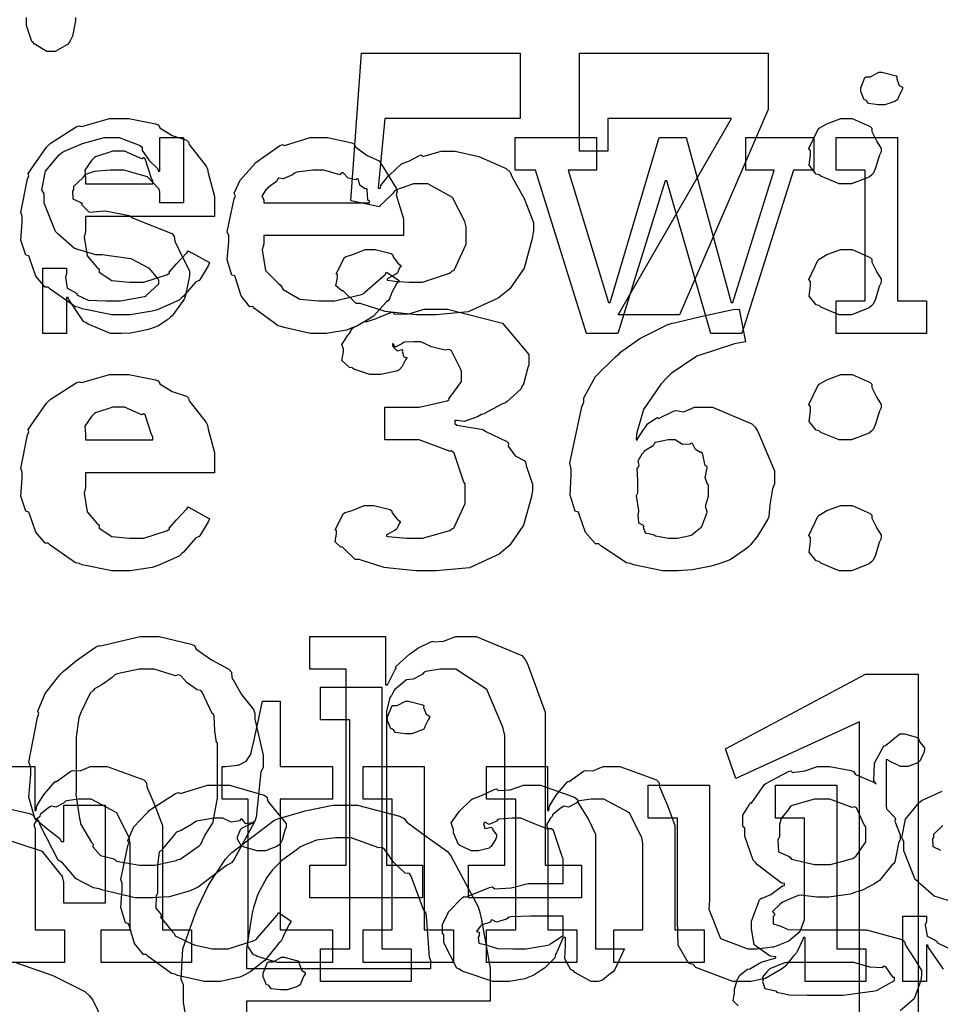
# Model space of a CAD drawing. Extents: x 0 to 8.5, y 0 to 11.
# Tile 135 of 256: x 1.97 to 2.361, y 6.015 to 6.433. Entities that reach past the tile are written whole.
import ezdxf

# ---------------------------------------------------------------- set-up
doc = ezdxf.new("R2010")
doc.units = 0
doc.layers.get('0').update_dxf_attribs({"linetype": 'CONTINUOUS'})

msp = doc.modelspace()

# ---------------------------------------------------------------- linework, layer by layer
at = {"color": 0}
for points in [[(1.99343, 6.43386), (1.99343, 6.43257), (1.99306, 6.43093), (1.99208, 6.42589), (1.99104, 6.42389), (1.99061, 6.42324), (1.98996, 6.42225), (1.98475, 6.41932), (1.98301, 6.41932), (1.98301, 6.41932), (1.98113, 6.41932), (1.97586, 6.42258), (1.97542, 6.42324), (1.97487, 6.42356), (1.9726, 6.43033), (1.9726, 6.43257), (1.9726, 6.43386)], [(2.27496, 6.01394), (2.27285, 6.01606), (2.27349, 6.01947), (2.27349, 6.02056), (2.27333, 6.02061), (2.27474, 6.02518), (2.27501, 6.02556), (2.27501, 6.02556), (2.27561, 6.02675), (2.27849, 6.02919), (2.27892, 6.02946), (2.27892, 6.02946), (2.28, 6.02957), (2.28401, 6.03207), (2.28456, 6.03228), (2.28472, 6.0325), (2.29053, 6.03413), (2.29107, 6.03424), (2.29107, 6.03467), (2.28863, 6.03504), (2.28185, 6.03982), (2.28065, 6.04671), (2.28065, 6.04899), (2.2806, 6.04992), (2.28407, 6.05897), (2.28478, 6.05963), (2.28489, 6.05946), (2.28885, 6.06125), (2.29378, 6.06483), (2.29476, 6.06506), (2.29476, 6.06592), (2.2934, 6.06597), (2.28315, 6.07383), (2.28239, 6.07482), (2.28142, 6.07579), (2.27783, 6.08599), (2.27783, 6.08936), (2.27701, 6.09011), (2.27696, 6.09494), (2.27979, 6.09944), (2.28022, 6.10021), (2.2806, 6.10004), (2.28618, 6.10792), (2.28694, 6.10846), (2.28711, 6.10851), (2.29639, 6.11339), (2.29736, 6.11367), (2.29807, 6.11301), (2.30328, 6.11367), (2.30875, 6.11561), (2.3106, 6.11561), (2.31396, 6.11561), (2.32308, 6.11382), (2.32406, 6.11344), (2.32482, 6.11214), (2.33296, 6.10878), (2.33361, 6.10824), (2.33263, 6.10954), (2.33296, 6.11697), (2.33649, 6.12349), (2.33708, 6.12429), (2.33757, 6.12446), (2.34369, 6.1295), (2.34576, 6.1295), (2.34576, 6.1295), (2.35118, 6.12788), (2.35161, 6.12756), (2.35189, 6.12631), (2.35422, 6.12354), (2.35422, 6.12256), (2.35385, 6.12147), (2.35221, 6.11789), (2.35183, 6.11757), (2.35129, 6.11708), (2.34711, 6.11561), (2.34576, 6.11561), (2.34397, 6.11561), (2.33897, 6.118), (2.3386, 6.11843), (2.33794, 6.11843), (2.33794, 6.0989), (2.33806, 6.09765), (2.34153, 6.09386), (2.34185, 6.09326), (2.34164, 6.09229), (2.34381, 6.08653), (2.34381, 6.08458), (2.34321, 6.08301), (2.34212, 6.0779), (2.34164, 6.07514), (2.34119, 6.07438), (2.34033, 6.07362), (2.33501, 6.06711), (2.33425, 6.06657), (2.33268, 6.06565), (2.3279, 6.06304), (2.32482, 6.06212), (2.32383, 6.06179), (2.32264, 6.06136), (2.31358, 6.06006), (2.3106, 6.06006), (2.30843, 6.06006), (2.30257, 6.06082), (2.30192, 6.06093), (2.30051, 6.06071), (2.29449, 6.05826), (2.29389, 6.05789), (2.29275, 6.05701), (2.28956, 6.05399), (2.29042, 6.05285), (2.29042, 6.05246), (2.28988, 6.05181), (2.28993, 6.04867), (2.29312, 6.04775), (2.29368, 6.04747), (2.29368, 6.04747), (2.29622, 6.04633), (2.30225, 6.04617), (2.30431, 6.04617), (2.32406, 6.04617), (2.32949, 6.04617), (2.34457, 6.04204), (2.34576, 6.04118), (2.34608, 6.03961), (2.34983, 6.03407), (2.35292, 6.02886), (2.35292, 6.02707), (2.35265, 6.02468), (2.34978, 6.01687), (2.34386, 6.01183)], [(1.95025, 6.11561), (1.97607, 6.11561), (1.97607, 6.09694), (1.97672, 6.09694), (1.97672, 6.09694), (1.977, 6.0989), (1.97939, 6.10271), (1.97976, 6.10325), (1.97965, 6.10331), (1.98443, 6.10889), (1.98497, 6.10932), (1.98535, 6.10915), (1.99143, 6.11361), (1.99214, 6.11388), (1.99214, 6.11388), (1.99539, 6.11367), (1.99978, 6.11561), (2.00125, 6.11561), (2.00683, 6.11561), (2.02246, 6.10986), (2.0236, 6.10867), (2.02371, 6.10693), (2.02713, 6.09907), (2.03033, 6.0905), (2.03033, 6.08762), (2.03033, 6.04617), (2.04269, 6.04617), (2.04269, 6.03228), (2.00429, 6.03228), (2.00429, 6.04617), (2.01665, 6.04617), (2.01665, 6.08285), (2.01622, 6.08529), (2.01096, 6.09592), (2.00006, 6.10172), (1.99647, 6.10172), (1.99463, 6.10172), (1.98969, 6.10101), (1.9891, 6.10086), (1.98833, 6.09999), (1.98503, 6.09831), (1.98301, 6.09874), (1.98258, 6.09847), (1.9815, 6.09771), (1.9784, 6.09521), (1.97814, 6.0944), (1.97803, 6.09413), (1.97726, 6.09347), (1.97569, 6.09076), (1.97629, 6.08908), (1.97629, 6.08849), (1.97629, 6.04617), (1.98867, 6.04617), (1.98867, 6.03228), (1.95025, 6.03228)], [(2.36746, 6.05767), (2.35835, 6.06049), (2.35254, 6.06554), (2.35151, 6.06657), (2.35026, 6.0676), (2.34543, 6.07969), (2.34543, 6.08371), (2.34457, 6.08529), (2.34608, 6.09326), (2.35194, 6.10026), (2.35325, 6.10129), (2.35417, 6.10172), (2.36176, 6.10508)], [(1.95828, 6.09918), (1.97385, 6.0956), (1.97538, 6.09483), (1.97618, 6.09337), (1.98178, 6.08882), (1.98676, 6.08496), (1.98731, 6.08376), (1.98839, 6.08376), (1.98839, 6.09918), (2.00597, 6.09918), (2.00597, 6.05751), (1.98839, 6.05751), (1.98839, 6.0664), (1.98779, 6.06885), (1.97933, 6.07949), (1.96169, 6.08529)], [(2.04281, 5.99343), (2.03933, 6.01546), (2.03933, 6.02279), (2.03825, 6.02507), (2.03901, 6.03808), (2.04368, 6.05132), (2.04454, 6.0536), (2.04503, 6.05512), (2.05007, 6.06549), (2.05713, 6.07622), (2.05865, 6.0779), (2.05974, 6.0791), (2.07764, 6.09267), (2.07969, 6.09353), (2.08074, 6.09381), (2.09099, 6.09674), (2.10271, 6.09918), (2.10661, 6.09918), (2.11322, 6.09918), (2.13112, 6.09451), (2.13308, 6.09353), (2.13422, 6.0919), (2.14264, 6.08572), (2.15147, 6.07943), (2.15283, 6.07769), (2.15403, 6.07553), (2.16444, 6.05599), (2.16521, 6.0536), (2.1659, 6.05046), (2.16954, 6.02989), (2.16954, 6.023), (2.16954, 6.01585), (2.06603, 6.01585), (2.06603, 6.0089)], [(2.36199, 6.09044), (2.35801, 6.08669), (2.35801, 6.08544), (2.35753, 6.08479), (2.35775, 6.08154), (2.36106, 6.08003)], [(2.36225, 6.02946), (2.35596, 6.03868), (2.35562, 6.03965), (2.35499, 6.03965), (2.35499, 6.02425), (2.345, 6.02425), (2.345, 6.05203), (2.35499, 6.05203), (2.35499, 6.04964), (2.35454, 6.04829), (2.35531, 6.04351), (2.35878, 6.04172), (2.35954, 6.04118), (2.35943, 6.04075), (2.36415, 6.03851)], [(1.96832, 6.03217), (1.98372, 6.02675), (1.9974, 6.01997), (1.99924, 6.01824), (2.00076, 6.01633), (2.01053, 5.99599), (2.01053, 5.98915), (2.01036, 5.98757), (2.00743, 5.97353), (2.00683, 5.97222), (2.00532, 5.97006), (2.00097, 5.96343), (1.99756, 5.95953), (1.99642, 5.95856), (1.99517, 5.9566), (1.98867, 5.95199), (1.98133, 5.95019), (1.97971, 5.94965), (1.97706, 5.94883), (1.96772, 5.94683)]]:
    msp.add_lwpolyline(points, dxfattribs=at)
for points in [[(2.14225, 6.30751), (2.13824, 6.30751), (2.12733, 6.3086), (2.12619, 6.30881), (2.12494, 6.30892), (2.11524, 6.31196), (2.11447, 6.31228), (2.11262, 6.31228), (2.10753, 6.31722), (2.1071, 6.31771), (2.1065, 6.3176), (2.10406, 6.31976), (2.10471, 6.32329), (2.10471, 6.32443), (2.10422, 6.32487), (2.10775, 6.33182), (2.1084, 6.33225), (2.1084, 6.33225), (2.11128, 6.33317), (2.11643, 6.33529), (2.11817, 6.33529), (2.12067, 6.33529), (2.12756, 6.3335), (2.12815, 6.33311), (2.12836, 6.33214), (2.13037, 6.32943), (2.13163, 6.32844), (2.13163, 6.32813), (2.13112, 6.32742), (2.13015, 6.32536), (2.12989, 6.32508), (2.12918, 6.3246), (2.12614, 6.32292), (2.12576, 6.32269), (2.12576, 6.32226), (2.12603, 6.32215), (2.13026, 6.32167), (2.13075, 6.32161), (2.13075, 6.32156), (2.13514, 6.3214), (2.13661, 6.3214), (2.14079, 6.3214), (2.15229, 6.32519), (2.15332, 6.32596), (2.15429, 6.32639), (2.1594, 6.33746), (2.1594, 6.34115), (2.1594, 6.34483), (2.15886, 6.34711), (2.1536, 6.35732), (2.14312, 6.36307), (2.13965, 6.36307), (2.13699, 6.36307), (2.12978, 6.36057), (2.12901, 6.36003), (2.12804, 6.35883), (2.12468, 6.35558), (2.12283, 6.35394), (2.1225, 6.35331), (2.11035, 6.3559), (2.1149, 6.41862), (2.1824, 6.41862), (2.1824, 6.39085), (2.12489, 6.39085), (2.12207, 6.36133), (2.12294, 6.36133), (2.12294, 6.36133), (2.1231, 6.36247), (2.12625, 6.36632), (2.12663, 6.36675), (2.1269, 6.36692), (2.13172, 6.37142), (2.13226, 6.37175), (2.13226, 6.37175), (2.1351, 6.37278), (2.13954, 6.37522), (2.14031, 6.37543), (2.14094, 6.37468), (2.14876, 6.37696), (2.15136, 6.37696), (2.15474, 6.37696), (2.16482, 6.37472), (2.17638, 6.36957), (2.17806, 6.36806), (2.17876, 6.36621), (2.18408, 6.35693), (2.18804, 6.34674), (2.18804, 6.34332), (2.18739, 6.33985), (2.18403, 6.32726), (2.1779, 6.31847), (2.17589, 6.31685), (2.17307, 6.31451), (2.16021, 6.30871), (2.14671, 6.30751), (2.14225, 6.30751)], [(2.27219, 6.39085), (2.21967, 6.39085), (2.21967, 6.37696), (2.20751, 6.37696), (2.20751, 6.41862), (2.28782, 6.41862), (2.28782, 6.39475), (2.25006, 6.30751), (2.22401, 6.30751), (2.27219, 6.39085)], [(2.33599, 6.39671), (2.33458, 6.39671), (2.3304, 6.39719), (2.32958, 6.39839), (2.32926, 6.39865), (2.3285, 6.39882), (2.3271, 6.40229), (2.3271, 6.40343), (2.3271, 6.40386), (2.3271, 6.40386), (2.32889, 6.40831), (2.32926, 6.40864), (2.32926, 6.40864), (2.33122, 6.40864), (2.33479, 6.4106), (2.33599, 6.4106), (2.33599, 6.4106), (2.34212, 6.40896), (2.3425, 6.40864), (2.34239, 6.40776), (2.34347, 6.40494), (2.34489, 6.40414), (2.34489, 6.40386), (2.34489, 6.40343), (2.34435, 6.40267), (2.34315, 6.40001), (2.34272, 6.39887), (2.3425, 6.39865), (2.34158, 6.39817), (2.33735, 6.39671), (2.33599, 6.39671)], [(2.0134, 6.30751), (2.00879, 6.30751), (1.99625, 6.31006), (1.99496, 6.31054), (1.99337, 6.31087), (1.98258, 6.31836), (1.98172, 6.31922), (1.98053, 6.31922), (1.97646, 6.32389), (1.9739, 6.33122), (1.97347, 6.33247), (1.97222, 6.33285), (1.97017, 6.33925), (1.97065, 6.3469), (1.97065, 6.34939), (1.97011, 6.35097), (1.97299, 6.36529), (1.97347, 6.36654), (1.97319, 6.36757), (1.98101, 6.37869), (1.98193, 6.37956), (1.98253, 6.38026), (1.99365, 6.38737), (1.99496, 6.38781), (1.99599, 6.38743), (2.00786, 6.39085), (2.01187, 6.39085), (2.01606, 6.39085), (2.02735, 6.38867), (2.0286, 6.38824), (2.02914, 6.38688), (2.0345, 6.38368), (2.04053, 6.38167), (2.04139, 6.38086), (2.04161, 6.37978), (2.04893, 6.37056), (2.04943, 6.36936), (2.04975, 6.36774), (2.05246, 6.35775), (2.05246, 6.35439), (2.05246, 6.34918), (1.99756, 6.34918), (1.99756, 6.34289), (1.99707, 6.3405), (1.99832, 6.33257), (2.00244, 6.32775), (2.00342, 6.32682), (2.00342, 6.32563), (2.00874, 6.3221), (2.01628, 6.3214), (2.01882, 6.3214), (2.02246, 6.3214), (2.03244, 6.32465), (2.03336, 6.32531), (2.03315, 6.32563), (2.03629, 6.3291), (2.04075, 6.33376), (2.04118, 6.33464), (2.05029, 6.32964), (2.04981, 6.32835), (2.04639, 6.32269), (2.04596, 6.32206), (2.04443, 6.32135), (2.03933, 6.31543), (2.03857, 6.31489), (2.03743, 6.31375), (2.02881, 6.30985), (2.02772, 6.30946), (2.02599, 6.30897), (2.01654, 6.30751), (2.0134, 6.30751)], [(2.32075, 6.36307), (2.31793, 6.36307), (2.31011, 6.36632), (2.30946, 6.36697), (2.30821, 6.36724), (2.30518, 6.37099), (2.30578, 6.37532), (2.30578, 6.37674), (2.30578, 6.37717), (2.30507, 6.3781), (2.30881, 6.38607), (2.30946, 6.38672), (2.30946, 6.38672), (2.31267, 6.38861), (2.31868, 6.39085), (2.32075, 6.39085), (2.32351, 6.39085), (2.33117, 6.38743), (2.33182, 6.38672), (2.33188, 6.38536), (2.33388, 6.38118), (2.33572, 6.37819), (2.33572, 6.37717), (2.33572, 6.37674), (2.33496, 6.37506), (2.33339, 6.36974), (2.33231, 6.36757), (2.33182, 6.36697), (2.33062, 6.366), (2.32319, 6.36307), (2.32075, 6.36307)], [(2.01167, 6.29949), (2.00819, 6.29949), (1.99875, 6.3035), (1.99778, 6.30425), (1.99681, 6.30469), (1.9905, 6.31392), (1.99018, 6.31489), (1.98953, 6.31489), (1.98953, 6.29949), (1.97954, 6.29949), (1.97954, 6.32726), (1.98953, 6.32726), (1.98953, 6.32487), (1.9891, 6.32351), (1.98986, 6.31874), (1.99333, 6.31694), (1.99408, 6.3164), (1.99397, 6.31597), (1.99869, 6.31375), (2.00629, 6.31337), (2.00885, 6.31337), (2.01253, 6.31337), (2.02274, 6.31521), (2.0236, 6.31554), (2.02344, 6.31575), (2.02881, 6.32064), (2.02881, 6.32226), (2.02849, 6.32275), (2.02479, 6.32721), (2.01704, 6.33128), (2.01471, 6.3316), (2.00472, 6.3329), (2.00201, 6.3329), (1.99289, 6.33572), (1.98708, 6.34076), (1.98606, 6.34179), (1.98481, 6.34283), (1.97999, 6.35493), (1.97999, 6.35894), (1.97911, 6.36051), (1.98062, 6.36849), (1.98649, 6.37549), (1.98779, 6.37651), (1.98872, 6.37696), (1.99631, 6.38032), (2.00553, 6.38282), (2.00863, 6.38282), (2.01187, 6.38282), (2.02078, 6.37939), (2.02165, 6.37869), (2.02165, 6.37728), (2.02462, 6.37299), (2.02826, 6.36957), (2.0286, 6.36849), (2.02924, 6.36849), (2.02924, 6.38282), (2.03922, 6.38282), (2.03922, 6.35504), (2.02924, 6.35504), (2.02924, 6.3596), (2.02886, 6.36079), (2.02403, 6.36604), (2.01394, 6.36893), (2.01058, 6.36893), (2.00825, 6.36893), (2.00136, 6.36843), (1.9981, 6.36729), (1.99735, 6.36697), (1.99653, 6.36567), (1.99257, 6.36193), (1.99257, 6.36068), (1.99208, 6.36003), (1.99229, 6.35678), (1.99561, 6.35525), (1.99625, 6.35482), (1.99604, 6.35417), (1.99924, 6.35107), (2.00575, 6.35172), (2.00689, 6.35157), (2.01622, 6.34961), (2.0179, 6.34847), (2.03424, 6.34196), (2.03532, 6.34093), (2.03554, 6.33882), (2.0389, 6.33203), (2.04183, 6.32617), (2.04183, 6.32422), (2.04156, 6.32249), (2.03999, 6.31521), (2.03965, 6.31446), (2.03928, 6.31364), (2.03444, 6.30701), (2.03381, 6.30643), (2.0325, 6.30539), (2.02832, 6.30263), (2.02518, 6.30154), (2.02425, 6.30122), (2.02235, 6.30083), (2.01671, 6.29969), (2.01292, 6.29949), (2.01167, 6.29949)], [(2.09733, 6.29949), (2.09321, 6.29949), (2.08203, 6.30203), (2.08083, 6.30251), (2.07943, 6.30279), (2.0695, 6.31011), (2.06868, 6.31099), (2.06749, 6.31093), (2.06375, 6.31554), (2.06153, 6.32275), (2.06108, 6.324), (2.05985, 6.32438), (2.05783, 6.33089), (2.05849, 6.3386), (2.05849, 6.34115), (2.05783, 6.34272), (2.06082, 6.35682), (2.06131, 6.35807), (2.06087, 6.3591), (2.06332, 6.36475), (2.06825, 6.37022), (2.06913, 6.3711), (2.06961, 6.37185), (2.08008, 6.37929), (2.08128, 6.37978), (2.08225, 6.37939), (2.09304, 6.38282), (2.09668, 6.38282), (2.10047, 6.38282), (2.11074, 6.38049), (2.11187, 6.37999), (2.11253, 6.37864), (2.11735, 6.37522), (2.1224, 6.37283), (2.12315, 6.37196), (2.12364, 6.37088), (2.12967, 6.36122), (2.1301, 6.36003), (2.12972, 6.35846), (2.13271, 6.34825), (2.13271, 6.34483), (2.13271, 6.34115), (2.07346, 6.34115), (2.07346, 6.33768), (2.07275, 6.33507), (2.07411, 6.32628), (2.07943, 6.32096), (2.08062, 6.31988), (2.08165, 6.31825), (2.08865, 6.31418), (2.09679, 6.31337), (2.0995, 6.31337), (2.10362, 6.31337), (2.11496, 6.31608), (2.116, 6.31663), (2.11621, 6.31694), (2.12494, 6.32465), (2.12554, 6.32553), (2.13097, 6.32206), (2.12999, 6.32086), (2.12771, 6.31668), (2.12685, 6.31424), (2.12642, 6.31358), (2.12543, 6.31288), (2.11996, 6.30697), (2.11925, 6.30643), (2.11774, 6.3055), (2.11317, 6.30279), (2.11057, 6.30176), (2.10969, 6.30143), (2.10851, 6.30094), (2.1001, 6.29949), (2.09733, 6.29949)], [(2.18892, 6.36893), (2.18024, 6.36893), (2.18024, 6.38282), (2.21474, 6.38282), (2.21474, 6.36893), (2.20281, 6.36893), (2.21994, 6.31272), (2.2206, 6.31272), (2.24143, 6.38282), (2.25293, 6.38282), (2.27203, 6.31272), (2.27268, 6.31272), (2.29025, 6.36893), (2.27832, 6.36893), (2.27832, 6.38282), (2.30718, 6.38282), (2.30718, 6.36893), (2.2985, 6.36893), (2.27658, 6.29949), (2.26335, 6.29949), (2.24468, 6.36436), (2.24403, 6.36436), (2.22385, 6.29949), (2.21061, 6.29949), (2.18892, 6.36893)], [(2.31668, 6.31337), (2.32904, 6.31337), (2.32904, 6.36893), (2.31668, 6.36893), (2.31668, 6.38282), (2.34272, 6.38282), (2.34272, 6.31337), (2.35508, 6.31337), (2.35508, 6.29949), (2.31668, 6.29949), (2.31668, 6.31337)], [(1.99756, 6.36307), (2.02621, 6.36307), (2.02621, 6.36436), (2.02567, 6.36546), (2.02294, 6.37369), (2.02229, 6.37414), (2.02149, 6.37369), (2.01426, 6.37696), (2.01187, 6.37696), (2.00922, 6.37696), (2.0019, 6.37462), (2.00125, 6.37414), (2.00011, 6.37299), (1.99729, 6.36893), (1.99756, 6.3655), (1.99756, 6.36436), (1.99756, 6.36307)], [(2.07346, 6.35504), (2.11837, 6.35504), (2.11837, 6.3559), (2.11762, 6.35618), (2.11729, 6.36074), (2.11708, 6.36111), (2.11637, 6.36106), (2.11421, 6.36257), (2.11361, 6.36496), (2.11317, 6.36524), (2.11247, 6.36486), (2.10932, 6.3655), (2.1071, 6.36774), (2.10644, 6.36783), (2.10574, 6.36697), (2.0989, 6.36893), (2.09668, 6.36893), (2.09418, 6.36893), (2.0874, 6.36806), (2.08669, 6.36783), (2.08561, 6.36697), (2.08165, 6.36518), (2.07975, 6.3655), (2.07932, 6.36524), (2.07878, 6.3641), (2.07519, 6.36154), (2.07497, 6.36111), (2.07422, 6.36051), (2.07254, 6.35786), (2.07346, 6.35639), (2.07346, 6.3559), (2.07346, 6.35504)], [(2.32075, 6.30751), (2.31793, 6.30751), (2.31011, 6.31076), (2.30946, 6.31142), (2.30821, 6.31168), (2.30518, 6.31543), (2.30578, 6.31976), (2.30578, 6.32118), (2.30578, 6.32161), (2.30507, 6.32254), (2.30881, 6.33051), (2.30946, 6.33117), (2.30946, 6.33117), (2.31267, 6.33306), (2.31868, 6.33529), (2.32075, 6.33529), (2.32351, 6.33529), (2.33117, 6.33187), (2.33182, 6.33117), (2.33188, 6.32981), (2.33388, 6.32563), (2.33572, 6.32264), (2.33572, 6.32161), (2.33572, 6.32118), (2.33496, 6.3195), (2.33339, 6.31418), (2.33231, 6.31201), (2.33182, 6.31142), (2.33062, 6.31044), (2.32319, 6.30751), (2.32075, 6.30751)], [(2.14204, 6.19874), (2.13797, 6.19874), (2.12696, 6.19982), (2.12576, 6.20003), (2.12451, 6.20014), (2.11481, 6.20318), (2.11404, 6.2035), (2.11219, 6.2035), (2.1071, 6.20844), (2.10667, 6.20893), (2.10607, 6.20882), (2.10368, 6.21099), (2.10428, 6.21451), (2.10428, 6.21565), (2.10374, 6.21615), (2.10732, 6.22304), (2.10796, 6.22347), (2.10796, 6.22347), (2.111, 6.22439), (2.11604, 6.22651), (2.11774, 6.22651), (2.12022, 6.22651), (2.12711, 6.22472), (2.12771, 6.22433), (2.12799, 6.22336), (2.1301, 6.22065), (2.1314, 6.21967), (2.1314, 6.21935), (2.13092, 6.21864), (2.12993, 6.21658), (2.12967, 6.21631), (2.12896, 6.21582), (2.12592, 6.21414), (2.12554, 6.21392), (2.12554, 6.21349), (2.12631, 6.21326), (2.134, 6.21262), (2.13661, 6.21262), (2.14079, 6.21262), (2.1524, 6.21588), (2.15332, 6.21653), (2.15419, 6.2169), (2.15896, 6.22738), (2.15896, 6.23085), (2.15896, 6.23562), (2.15842, 6.23643), (2.15424, 6.24875), (2.15332, 6.24951), (2.15235, 6.24957), (2.13938, 6.25429), (2.1351, 6.25429), (2.12489, 6.25429), (2.12489, 6.26818), (2.1351, 6.26818), (2.13938, 6.26818), (2.15136, 6.27089), (2.15224, 6.27143), (2.15201, 6.27171), (2.15446, 6.27501), (2.15744, 6.27919), (2.15744, 6.28054), (2.15744, 6.28336), (2.15707, 6.28429), (2.1531, 6.29215), (2.15224, 6.29269), (2.15044, 6.29243), (2.14464, 6.29383), (2.14008, 6.29596), (2.13857, 6.29596), (2.1371, 6.29596), (2.13314, 6.29579), (2.13271, 6.29574), (2.13206, 6.29508), (2.12929, 6.29378), (2.12831, 6.29514), (2.12815, 6.29508), (2.12815, 6.29465), (2.12819, 6.294), (2.1301, 6.29221), (2.13217, 6.29275), (2.13249, 6.29249), (2.13226, 6.29189), (2.13286, 6.28961), (2.13422, 6.28933), (2.13422, 6.28922), (2.13363, 6.28836), (2.13217, 6.28549), (2.13112, 6.28429), (2.13075, 6.28401), (2.12972, 6.28353), (2.12315, 6.28207), (2.12099, 6.28207), (2.11849, 6.28207), (2.11165, 6.28444), (2.111, 6.28489), (2.10975, 6.2851), (2.1065, 6.28808), (2.10732, 6.29172), (2.10732, 6.29292), (2.10732, 6.29292), (2.10661, 6.29492), (2.10926, 6.29893), (2.10969, 6.29943), (2.10969, 6.29943), (2.11106, 6.30186), (2.11589, 6.30447), (2.11664, 6.30485), (2.11697, 6.30453), (2.12121, 6.30588), (2.12701, 6.30832), (2.12815, 6.30854), (2.12901, 6.30772), (2.13499, 6.30794), (2.14154, 6.30985), (2.14378, 6.30985), (2.15153, 6.30985), (2.17486, 6.30393), (2.18608, 6.29064), (2.18608, 6.28618), (2.1856, 6.28504), (2.18371, 6.278), (2.18326, 6.27729), (2.18261, 6.27588), (2.17686, 6.27067), (2.17611, 6.27013), (2.17458, 6.26947), (2.16689, 6.26546), (2.1659, 6.26514), (2.16422, 6.26417), (2.15858, 6.26215), (2.15554, 6.26264), (2.15462, 6.26253), (2.15462, 6.26124), (2.15549, 6.26058), (2.16581, 6.25896), (2.16678, 6.25863), (2.16775, 6.25797), (2.17665, 6.25364), (2.1774, 6.25299), (2.17731, 6.25174), (2.18018, 6.24756), (2.18431, 6.24539), (2.18479, 6.24451), (2.1849, 6.24338), (2.18761, 6.23546), (2.18761, 6.23281), (2.18701, 6.22971), (2.18381, 6.21815), (2.178, 6.20964), (2.17611, 6.20806), (2.17344, 6.20574), (2.16075, 6.19993), (2.14671, 6.19874), (2.14204, 6.19874)], [(2.24744, 6.19874), (2.24289, 6.19874), (2.23053, 6.20128), (2.22922, 6.20176), (2.22754, 6.20204), (2.21669, 6.20936), (2.21576, 6.21024), (2.21442, 6.21024), (2.21018, 6.215), (2.20757, 6.22239), (2.20708, 6.22368), (2.20578, 6.22412), (2.20356, 6.23085), (2.20404, 6.23915), (2.20404, 6.24192), (2.20344, 6.24451), (2.20856, 6.26833), (2.20947, 6.27035), (2.20936, 6.27219), (2.21436, 6.28131), (2.22282, 6.28956), (2.22444, 6.29096), (2.22493, 6.29167), (2.23318, 6.29736), (2.24485, 6.30322), (2.24701, 6.30399), (2.24854, 6.30414), (2.25971, 6.30686), (2.27289, 6.30968), (2.27544, 6.30985), (2.27806, 6.29596), (2.27349, 6.29519), (2.25743, 6.28988), (2.24658, 6.28256), (2.24463, 6.28076), (2.24219, 6.27794), (2.23475, 6.26725), (2.23182, 6.25694), (2.23161, 6.25429), (2.23226, 6.25429), (2.23204, 6.25444), (2.23492, 6.25885), (2.23529, 6.25928), (2.23529, 6.25928), (2.23643, 6.26112), (2.24018, 6.26351), (2.24072, 6.26383), (2.24115, 6.2634), (2.24778, 6.26671), (2.24854, 6.26687), (2.24854, 6.26682), (2.25185, 6.26628), (2.25651, 6.26818), (2.25808, 6.26818), (2.26411, 6.26818), (2.28082, 6.26112), (2.28217, 6.25971), (2.28342, 6.25786), (2.29042, 6.24121), (2.29042, 6.23562), (2.28961, 6.23356), (2.28847, 6.22672), (2.28803, 6.22185), (2.2876, 6.22065), (2.28651, 6.21886), (2.28321, 6.21338), (2.28022, 6.20979), (2.27935, 6.20893), (2.2775, 6.20742), (2.27165, 6.20335), (2.26719, 6.20182), (2.2659, 6.20133), (2.26346, 6.20068), (2.25558, 6.19906), (2.24946, 6.19874), (2.24744, 6.19874)], [(2.0134, 6.19874), (2.00879, 6.19874), (1.99625, 6.20128), (1.99496, 6.20176), (1.99337, 6.2021), (1.98258, 6.20958), (1.98172, 6.21044), (1.98053, 6.21044), (1.97646, 6.21511), (1.9739, 6.22244), (1.97347, 6.22368), (1.97222, 6.22407), (1.97017, 6.23047), (1.97065, 6.23812), (1.97065, 6.24061), (1.97011, 6.24219), (1.97299, 6.25651), (1.97347, 6.25776), (1.97319, 6.25879), (1.98101, 6.26992), (1.98193, 6.27078), (1.98253, 6.27149), (1.99365, 6.2786), (1.99496, 6.27903), (1.99599, 6.27865), (2.00786, 6.28207), (2.01187, 6.28207), (2.01606, 6.28207), (2.02735, 6.27989), (2.0286, 6.27946), (2.02914, 6.2781), (2.0345, 6.2749), (2.04053, 6.27289), (2.04139, 6.27208), (2.04161, 6.271), (2.04893, 6.26178), (2.04943, 6.26058), (2.04975, 6.25896), (2.05246, 6.24897), (2.05246, 6.24561), (2.05246, 6.2404), (1.99756, 6.2404), (1.99756, 6.2341), (1.99707, 6.23172), (1.99832, 6.22379), (2.00244, 6.21897), (2.00342, 6.21804), (2.00342, 6.21685), (2.00874, 6.21332), (2.01628, 6.21262), (2.01882, 6.21262), (2.02246, 6.21262), (2.03244, 6.21588), (2.03336, 6.21653), (2.03315, 6.21685), (2.03629, 6.22032), (2.04075, 6.22499), (2.04118, 6.22586), (2.05029, 6.22086), (2.04981, 6.21957), (2.04639, 6.21392), (2.04596, 6.21326), (2.04443, 6.21257), (2.03933, 6.20665), (2.03857, 6.20611), (2.03743, 6.20497), (2.02881, 6.20107), (2.02772, 6.20068), (2.02599, 6.20019), (2.01654, 6.19874), (2.0134, 6.19874)], [(2.32075, 6.25429), (2.31793, 6.25429), (2.31011, 6.25754), (2.30946, 6.25819), (2.30821, 6.25846), (2.30518, 6.26221), (2.30578, 6.26654), (2.30578, 6.26796), (2.30578, 6.26839), (2.30507, 6.26932), (2.30881, 6.27729), (2.30946, 6.27794), (2.30946, 6.27794), (2.31267, 6.27983), (2.31868, 6.28207), (2.32075, 6.28207), (2.32351, 6.28207), (2.33117, 6.27865), (2.33182, 6.27794), (2.33188, 6.27658), (2.33388, 6.2724), (2.33572, 6.26942), (2.33572, 6.26839), (2.33572, 6.26796), (2.33496, 6.26628), (2.33339, 6.26096), (2.33231, 6.25879), (2.33182, 6.25819), (2.33062, 6.25722), (2.32319, 6.25429), (2.32075, 6.25429)], [(1.99756, 6.25429), (2.02621, 6.25429), (2.02621, 6.25558), (2.02567, 6.25667), (2.02294, 6.26492), (2.02229, 6.26535), (2.02149, 6.26492), (2.01426, 6.26818), (2.01187, 6.26818), (2.00922, 6.26818), (2.0019, 6.26585), (2.00125, 6.26535), (2.00011, 6.26421), (1.99729, 6.26014), (1.99756, 6.25672), (1.99756, 6.25558), (1.99756, 6.25429)], [(2.24724, 6.21262), (2.24918, 6.21262), (2.25456, 6.21371), (2.25504, 6.21392), (2.25537, 6.21403), (2.25933, 6.21724), (2.2596, 6.21761), (2.2596, 6.21761), (2.26167, 6.22314), (2.26178, 6.22368), (2.26178, 6.22368), (2.26112, 6.22618), (2.26243, 6.23036), (2.26243, 6.23172), (2.26243, 6.23519), (2.26204, 6.23519), (2.26101, 6.23822), (2.26187, 6.24246), (2.26178, 6.243), (2.26096, 6.24343), (2.25987, 6.24869), (2.2596, 6.24908), (2.25906, 6.24892), (2.25683, 6.25028), (2.25553, 6.25276), (2.25504, 6.25299), (2.25461, 6.2525), (2.25136, 6.25239), (2.24826, 6.25429), (2.24724, 6.25429), (2.24528, 6.25429), (2.2399, 6.25319), (2.23942, 6.25299), (2.23888, 6.25179), (2.23508, 6.24951), (2.23486, 6.24908), (2.23406, 6.24826), (2.23232, 6.24528), (2.23275, 6.24354), (2.23269, 6.243), (2.23199, 6.24224), (2.23226, 6.23699), (2.23226, 6.23519), (2.23226, 6.23172), (2.23167, 6.23058), (2.23258, 6.22433), (2.23269, 6.22368), (2.23232, 6.22265), (2.23258, 6.21907), (2.2346, 6.21804), (2.23486, 6.21761), (2.2346, 6.21729), (2.23551, 6.2149), (2.23888, 6.21414), (2.23942, 6.21392), (2.23986, 6.2136), (2.24539, 6.21262), (2.24724, 6.21262)], [(2.32075, 6.19874), (2.31793, 6.19874), (2.31011, 6.20199), (2.30946, 6.20264), (2.30821, 6.2029), (2.30518, 6.20665), (2.30578, 6.21099), (2.30578, 6.2124), (2.30578, 6.21283), (2.30507, 6.21376), (2.30881, 6.22174), (2.30946, 6.22239), (2.30946, 6.22239), (2.31267, 6.22428), (2.31868, 6.22651), (2.32075, 6.22651), (2.32351, 6.22651), (2.33117, 6.2231), (2.33182, 6.22239), (2.33188, 6.22103), (2.33388, 6.21685), (2.33572, 6.21386), (2.33572, 6.21283), (2.33572, 6.2124), (2.33496, 6.21072), (2.33339, 6.2054), (2.33231, 6.20324), (2.33182, 6.20264), (2.33062, 6.20167), (2.32319, 6.19874), (2.32075, 6.19874)], [(2.27593, 5.96029), (2.3265, 5.96029), (2.3265, 6.13456), (2.27399, 6.11046), (2.26964, 6.12304), (2.3291, 6.15474), (2.35146, 6.15474), (2.35146, 5.96029), (2.40028, 5.96029), (2.40028, 5.9464), (2.27593, 5.9464), (2.27593, 5.96029)], [(2.09754, 6.03814), (2.10992, 6.03814), (2.10992, 6.13536), (2.09754, 6.13536), (2.09754, 6.14925), (2.12358, 6.14925), (2.12358, 6.03814), (2.13596, 6.03814), (2.13596, 6.02425), (2.09754, 6.02425), (2.09754, 6.03814)], [(2.08214, 6.03228), (2.0791, 6.03228), (2.07053, 6.03483), (2.06999, 6.03532), (2.06896, 6.0356), (2.06657, 6.03928), (2.06674, 6.04449), (2.06674, 6.04617), (2.06674, 6.10172), (2.05567, 6.10172), (2.05567, 6.11561), (2.05718, 6.11561), (2.05718, 6.11561), (2.06228, 6.11615), (2.06261, 6.11626), (2.06293, 6.11632), (2.06586, 6.11783), (2.06608, 6.118), (2.06608, 6.118), (2.06771, 6.12056), (2.06782, 6.12082), (2.06782, 6.12082), (2.06879, 6.12457), (2.0689, 6.12494), (2.07281, 6.14339), (2.0804, 6.14339), (2.0804, 6.11561), (2.10254, 6.11561), (2.10254, 6.10172), (2.0804, 6.10172), (2.0804, 6.04617), (2.10254, 6.04617), (2.10254, 6.03228), (2.10157, 6.03228), (2.09933, 6.03228), (2.09864, 6.03228), (2.09739, 6.03228), (2.09457, 6.03228), (2.09364, 6.03228), (2.09224, 6.03228), (2.08903, 6.03228), (2.088, 6.03228), (2.08653, 6.03228), (2.08322, 6.03228), (2.08214, 6.03228)], [(2.13487, 6.1295), (2.13346, 6.1295), (2.12929, 6.12999), (2.12847, 6.13118), (2.12815, 6.13146), (2.12739, 6.13162), (2.12597, 6.1351), (2.12597, 6.13624), (2.12597, 6.13667), (2.12597, 6.13667), (2.12776, 6.14111), (2.12815, 6.14144), (2.12815, 6.14144), (2.1301, 6.14144), (2.13368, 6.14339), (2.13487, 6.14339), (2.13487, 6.14339), (2.141, 6.14176), (2.14139, 6.14144), (2.14128, 6.14057), (2.14236, 6.13775), (2.14378, 6.13693), (2.14378, 6.13667), (2.14378, 6.13624), (2.14324, 6.13547), (2.14204, 6.13282), (2.1416, 6.13167), (2.14139, 6.13146), (2.14046, 6.13097), (2.13624, 6.1295), (2.13487, 6.1295)], [(2.11556, 6.04617), (2.12793, 6.04617), (2.12793, 6.10172), (2.11556, 6.10172), (2.11556, 6.11561), (2.1416, 6.11561), (2.1416, 6.04617), (2.15397, 6.04617), (2.15397, 6.03228), (2.11556, 6.03228), (2.11556, 6.04617)], [(2.16808, 6.04617), (2.18044, 6.04617), (2.18044, 6.10172), (2.16808, 6.10172), (2.16808, 6.11561), (2.1939, 6.11561), (2.1939, 6.09694), (2.19456, 6.09694), (2.19456, 6.09694), (2.19482, 6.0989), (2.19721, 6.10271), (2.1976, 6.10325), (2.19749, 6.10331), (2.20226, 6.10889), (2.20281, 6.10932), (2.20318, 6.10915), (2.20925, 6.11361), (2.20996, 6.11388), (2.20996, 6.11388), (2.21322, 6.11367), (2.21761, 6.11561), (2.21907, 6.11561), (2.22467, 6.11561), (2.24029, 6.10986), (2.24143, 6.10867), (2.24154, 6.10693), (2.24496, 6.09907), (2.24815, 6.0905), (2.24815, 6.08762), (2.24815, 6.04617), (2.26053, 6.04617), (2.26053, 6.03228), (2.22211, 6.03228), (2.22211, 6.04617), (2.23449, 6.04617), (2.23449, 6.08285), (2.23406, 6.08529), (2.22879, 6.09592), (2.21789, 6.10172), (2.21431, 6.10172), (2.21246, 6.10172), (2.20751, 6.10101), (2.20692, 6.10086), (2.20617, 6.09999), (2.20285, 6.09831), (2.20085, 6.09874), (2.20042, 6.09847), (2.19933, 6.09771), (2.19624, 6.09521), (2.19596, 6.0944), (2.19586, 6.09413), (2.1951, 6.09347), (2.19353, 6.09076), (2.19413, 6.08908), (2.19413, 6.08849), (2.19413, 6.04617), (2.20649, 6.04617), (2.20649, 6.03228), (2.16808, 6.03228), (2.16808, 6.04617)], [(2.05231, 6.02425), (2.04812, 6.02425), (2.03678, 6.02681), (2.0356, 6.02729), (2.03418, 6.02756), (2.02425, 6.03489), (2.02344, 6.03575), (2.02225, 6.03569), (2.0185, 6.04031), (2.01628, 6.04753), (2.01585, 6.04878), (2.0146, 6.04915), (2.01258, 6.05567), (2.01324, 6.06337), (2.01324, 6.06592), (2.01258, 6.06754), (2.01557, 6.08182), (2.01606, 6.08306), (2.01563, 6.0841), (2.01818, 6.0899), (2.02339, 6.09543), (2.02431, 6.09631), (2.02479, 6.097), (2.03586, 6.10411), (2.03711, 6.10454), (2.03803, 6.10417), (2.04953, 6.10758), (2.05339, 6.10758), (2.05875, 6.10758), (2.07357, 6.10346), (2.07488, 6.1026), (2.07503, 6.10101), (2.07915, 6.09581), (2.0829, 6.09131), (2.0829, 6.08979), (2.08236, 6.08849), (2.08117, 6.08431), (2.08046, 6.08279), (2.08008, 6.08242), (2.07915, 6.08176), (2.07411, 6.07981), (2.07249, 6.07981), (2.07053, 6.07981), (2.06511, 6.08128), (2.06467, 6.08154), (2.06396, 6.08171), (2.06228, 6.08469), (2.06228, 6.08567), (2.06228, 6.08567), (2.06369, 6.08914), (2.06401, 6.08936), (2.06401, 6.08936), (2.06868, 6.09164), (2.06922, 6.09174), (2.06922, 6.09218), (2.06862, 6.09169), (2.06569, 6.09125), (2.06413, 6.09321), (2.06358, 6.09326), (2.06304, 6.09256), (2.05946, 6.0919), (2.05604, 6.09369), (2.0549, 6.09369), (2.05219, 6.09369), (2.04486, 6.09229), (2.04406, 6.09196), (2.04269, 6.09093), (2.03825, 6.08838), (2.03629, 6.08762), (2.03581, 6.08718), (2.035, 6.0861), (2.03049, 6.08074), (2.03017, 6.08003), (2.02892, 6.07937), (2.02821, 6.07335), (2.02821, 6.07135), (2.02821, 6.06179), (2.02761, 6.06044), (2.0275, 6.05544), (2.02962, 6.05279), (2.02994, 6.05203), (2.02951, 6.05154), (2.03478, 6.04519), (2.03537, 6.04465), (2.03575, 6.04362), (2.04281, 6.04021), (2.04363, 6.03988), (2.04363, 6.03982), (2.0516, 6.03814), (2.05425, 6.03814), (2.05826, 6.03814), (2.06933, 6.04161), (2.07032, 6.04226), (2.07053, 6.04264), (2.07904, 6.0524), (2.07964, 6.05354), (2.08507, 6.04986), (2.08421, 6.0485), (2.08192, 6.04411), (2.08111, 6.04199), (2.08074, 6.04139), (2.07975, 6.04047), (2.07443, 6.03386), (2.07379, 6.03315), (2.07232, 6.03201), (2.06787, 6.02849), (2.06532, 6.02707), (2.06446, 6.02664), (2.06326, 6.02604), (2.05501, 6.02425), (2.05231, 6.02425)], [(2.17551, 6.02425), (2.17079, 6.02425), (2.15776, 6.0286), (2.15662, 6.02946), (2.15539, 6.02994), (2.1499, 6.04069), (2.1499, 6.04422), (2.14936, 6.04449), (2.14931, 6.04839), (2.15153, 6.0529), (2.15186, 6.05354), (2.15175, 6.05365), (2.15782, 6.05985), (2.15858, 6.06028), (2.15907, 6.06006), (2.16928, 6.06418), (2.17051, 6.0644), (2.17165, 6.06364), (2.1785, 6.06401), (2.18582, 6.06592), (2.18832, 6.06592), (2.20068, 6.06592), (2.20068, 6.07633), (2.20036, 6.07688), (2.1965, 6.08843), (2.19569, 6.08914), (2.19385, 6.08914), (2.18804, 6.09142), (2.18267, 6.09369), (2.18093, 6.09369), (2.17893, 6.09369), (2.1735, 6.09315), (2.1729, 6.09304), (2.17225, 6.09229), (2.16911, 6.09088), (2.16737, 6.0919), (2.16704, 6.09174), (2.16704, 6.09153), (2.16678, 6.09119), (2.16732, 6.08925), (2.17019, 6.08979), (2.17051, 6.08957), (2.17068, 6.08865), (2.17225, 6.08658), (2.17225, 6.08589), (2.17199, 6.0849), (2.17008, 6.08165), (2.16965, 6.08132), (2.16922, 6.08094), (2.16465, 6.07981), (2.16314, 6.07981), (2.16151, 6.07981), (2.15707, 6.08182), (2.15662, 6.08219), (2.15608, 6.08242), (2.15403, 6.08746), (2.15403, 6.08914), (2.15386, 6.08914), (2.153, 6.09158), (2.15582, 6.09554), (2.15619, 6.09608), (2.15647, 6.09646), (2.16162, 6.10151), (2.16228, 6.10194), (2.16228, 6.10189), (2.16596, 6.10325), (2.17128, 6.10585), (2.17225, 6.10607), (2.17296, 6.10531), (2.17817, 6.10568), (2.18381, 6.10758), (2.18571, 6.10758), (2.19097, 6.10758), (2.20546, 6.10254), (2.20676, 6.10151), (2.20719, 6.09988), (2.21121, 6.09337), (2.21436, 6.08681), (2.21436, 6.08458), (2.21436, 6.03814), (2.22672, 6.03814), (2.22629, 6.03722), (2.22244, 6.02908), (2.22194, 6.02838), (2.22076, 6.02756), (2.21733, 6.02479), (2.21556, 6.02425), (2.215, 6.02425), (2.21251, 6.02425), (2.20557, 6.02806), (2.20503, 6.02881), (2.20383, 6.02919), (2.20139, 6.03381), (2.20156, 6.0395), (2.20156, 6.04139), (2.20156, 6.04292), (2.20068, 6.04292), (2.20014, 6.04194), (2.19775, 6.03635), (2.19743, 6.03575), (2.1971, 6.03429), (2.19314, 6.03033), (2.19265, 6.02989), (2.19151, 6.02919), (2.1881, 6.02696), (2.18599, 6.02604), (2.18528, 6.02576), (2.1844, 6.02539), (2.17774, 6.02425), (2.17551, 6.02425)], [(2.27826, 6.02425), (2.27268, 6.02425), (2.257, 6.03022), (2.25592, 6.03142), (2.2539, 6.03207), (2.24957, 6.03971), (2.24918, 6.05013), (2.24918, 6.05354), (2.24918, 6.09369), (2.23682, 6.09369), (2.23682, 6.10758), (2.26286, 6.10758), (2.26286, 6.05897), (2.26258, 6.05496), (2.26747, 6.04249), (2.27914, 6.03814), (2.28304, 6.03814), (2.28304, 6.03814), (2.28961, 6.0389), (2.29021, 6.03901), (2.29058, 6.03911), (2.29622, 6.04135), (2.29671, 6.04161), (2.29671, 6.04161), (2.30117, 6.04551), (2.30149, 6.04596), (2.30149, 6.04596), (2.30322, 6.05051), (2.30322, 6.05203), (2.30322, 6.09369), (2.29085, 6.09369), (2.29085, 6.10758), (2.31689, 6.10758), (2.31689, 6.03814), (2.32926, 6.03814), (2.32926, 6.02425), (2.30344, 6.02425), (2.30344, 6.04292), (2.30279, 6.04292), (2.30251, 6.04204), (2.30007, 6.037), (2.29975, 6.0364), (2.29872, 6.03532), (2.29579, 6.03174), (2.29486, 6.03065), (2.29454, 6.03033), (2.2934, 6.0294), (2.28803, 6.02632), (2.28737, 6.02599), (2.28668, 6.02556), (2.28033, 6.02425), (2.27826, 6.02425)], [(2.31082, 6.07394), (2.31424, 6.07394), (2.32374, 6.0765), (2.32449, 6.07699), (2.32503, 6.07731), (2.32926, 6.08361), (2.32926, 6.08567), (2.32926, 6.09), (2.32861, 6.09076), (2.32525, 6.09799), (2.32449, 6.09847), (2.32351, 6.09814), (2.31396, 6.10172), (2.31082, 6.10172), (2.3074, 6.10172), (2.2979, 6.09901), (2.29715, 6.09847), (2.29622, 6.09722), (2.29329, 6.09353), (2.29258, 6.09093), (2.29258, 6.09), (2.29258, 6.08567), (2.29189, 6.08442), (2.29215, 6.07932), (2.29639, 6.07753), (2.29715, 6.07699), (2.29764, 6.07622), (2.30751, 6.07394), (2.31082, 6.07394)], [(2.06603, 6.02974), (2.14438, 6.02974), (2.14438, 6.03299), (2.14378, 6.03456), (2.14253, 6.05203), (2.14219, 6.0536), (2.14144, 6.05436), (2.13601, 6.06896), (2.13525, 6.0701), (2.13351, 6.07026), (2.12858, 6.07487), (2.12472, 6.08051), (2.12354, 6.08117), (2.12235, 6.08106), (2.11051, 6.08529), (2.10661, 6.08529), (2.10389, 6.08529), (2.09581, 6.08431), (2.09028, 6.08203), (2.08903, 6.08138), (2.08712, 6.07997), (2.08111, 6.07557), (2.0771, 6.07172), (2.07622, 6.07053), (2.07471, 6.06836), (2.07081, 6.06131), (2.06907, 6.05567), (2.06862, 6.05404), (2.06814, 6.05165), (2.06603, 6.03814), (2.06603, 6.03364), (2.06603, 6.02974)], [(2.18138, 6.03814), (2.18479, 6.03814), (2.19407, 6.03961), (2.19504, 6.03988), (2.19499, 6.04004), (2.20068, 6.04383), (2.20068, 6.04508), (2.20068, 6.05203), (2.18983, 6.05203), (2.18679, 6.05203), (2.1785, 6.05171), (2.17768, 6.0516), (2.1766, 6.05072), (2.17231, 6.04937), (2.17051, 6.05046), (2.17008, 6.05029), (2.16971, 6.04949), (2.16618, 6.04833), (2.16596, 6.04812), (2.16536, 6.04753), (2.16379, 6.04546), (2.16488, 6.04519), (2.16488, 6.04508), (2.16488, 6.04357), (2.1645, 6.04313), (2.16476, 6.04053), (2.16846, 6.03971), (2.16922, 6.03944), (2.16922, 6.03944), (2.17269, 6.03831), (2.17919, 6.03814), (2.18138, 6.03814)], [(2.08208, 6.02067), (2.08068, 6.02067), (2.0765, 6.02115), (2.07568, 6.02235), (2.07536, 6.02263), (2.0746, 6.02279), (2.07319, 6.02626), (2.07319, 6.0274), (2.07319, 6.02783), (2.07319, 6.02783), (2.07497, 6.03228), (2.07536, 6.03261), (2.07536, 6.03261), (2.07731, 6.03261), (2.08089, 6.03456), (2.08208, 6.03456), (2.08208, 6.03456), (2.08822, 6.03293), (2.0886, 6.03261), (2.08849, 6.03174), (2.08957, 6.02892), (2.09099, 6.0281), (2.09099, 6.02783), (2.09099, 6.0274), (2.09044, 6.02664), (2.08925, 6.02399), (2.08882, 6.02285), (2.0886, 6.02263), (2.08768, 6.02214), (2.08344, 6.02067), (2.08208, 6.02067)], [(2.28564, 6.0249), (2.28532, 6.02425), (2.28635, 6.02132), (2.29031, 6.0204), (2.29129, 6.02013), (2.29135, 6.01969), (2.29671, 6.01861), (2.30436, 6.01839), (2.30692, 6.01839), (2.31472, 6.01839), (2.31961, 6.01839), (2.33306, 6.02024), (2.33425, 6.02056), (2.33442, 6.02072), (2.34142, 6.02468), (2.34142, 6.02599), (2.34093, 6.02588), (2.33778, 6.03049), (2.33708, 6.03076), (2.33621, 6.03), (2.33089, 6.03039), (2.32411, 6.03228), (2.32189, 6.03228), (2.29585, 6.03228), (2.29476, 6.03212), (2.28842, 6.02957), (2.28803, 6.02924), (2.28733, 6.02843), (2.28521, 6.02588), (2.28564, 6.02518), (2.28564, 6.0249)]]:
    msp.add_lwpolyline(points, close=True, dxfattribs=at)
at = {"color": 8}
for points in [[(2.02382, 6.05974), (2.01872, 6.05974), (2.00493, 6.06299), (2.00342, 6.06364), (2.00097, 6.06396), (1.9936, 6.06787), (1.98888, 6.07351), (1.98779, 6.07471), (1.986, 6.07585), (1.9784, 6.0906), (1.97781, 6.09229), (1.97613, 6.09358), (1.97358, 6.10254), (1.97433, 6.11214), (1.97433, 6.11529), (1.97353, 6.1174), (1.97721, 6.13639), (1.97781, 6.13807), (1.97732, 6.13911), (1.98053, 6.1466), (1.98671, 6.15446), (1.98779, 6.15565), (1.98813, 6.15587), (1.99382, 6.1606), (2.0019, 6.16629), (2.00342, 6.16694), (2.00407, 6.16678), (2.01183, 6.16862), (2.02078, 6.17085), (2.02382, 6.17085), (2.02886, 6.17085), (2.04249, 6.16758), (2.044, 6.16694), (2.04471, 6.16547), (2.05122, 6.16092), (2.05854, 6.1569), (2.05963, 6.15565), (2.05974, 6.15343), (2.06392, 6.14611), (2.06901, 6.13981), (2.06961, 6.13807), (2.06956, 6.13564), (2.07308, 6.12039), (2.07308, 6.11529), (2.07215, 6.11317), (2.07015, 6.09403), (2.06961, 6.09229), (2.06842, 6.09022), (2.06071, 6.07596), (2.05963, 6.07471), (2.05757, 6.07346), (2.04551, 6.06429), (2.044, 6.06364), (2.04167, 6.06267), (2.03315, 6.06022), (2.02615, 6.05974), (2.02382, 6.05974)], [(2.09293, 6.07362), (2.10835, 6.07362), (2.10835, 6.15696), (2.09293, 6.15696), (2.09293, 6.17085), (2.12506, 6.17085), (2.12506, 6.15022), (2.12592, 6.15022), (2.12592, 6.15022), (2.12918, 6.15679), (2.12961, 6.15739), (2.12956, 6.15799), (2.13547, 6.16347), (2.13612, 6.1639), (2.13612, 6.1639), (2.13883, 6.16581), (2.14438, 6.16857), (2.14524, 6.16889), (2.14535, 6.16851), (2.14979, 6.16889), (2.155, 6.17085), (2.15674, 6.17085), (2.16368, 6.17085), (2.18311, 6.16271), (2.18451, 6.16108), (2.18549, 6.15913), (2.19299, 6.13861), (2.19299, 6.13178), (2.19299, 6.07362), (2.20839, 6.07362), (2.20839, 6.05974), (2.16043, 6.05974), (2.16043, 6.07362), (2.17583, 6.07362), (2.17583, 6.12875), (2.17497, 6.13232), (2.16824, 6.14822), (2.15506, 6.15696), (2.15067, 6.15696), (2.14839, 6.15696), (2.14231, 6.15587), (2.14154, 6.15565), (2.14068, 6.15468), (2.13687, 6.15261), (2.13411, 6.1524), (2.13351, 6.15196), (2.13238, 6.15104), (2.12901, 6.14811), (2.12799, 6.14632), (2.12765, 6.14567), (2.12701, 6.14486), (2.12549, 6.139), (2.12549, 6.13699), (2.12549, 6.07362), (2.1409, 6.07362), (2.1409, 6.05974), (2.09293, 6.05974), (2.09293, 6.07362)], [(2.02382, 6.07362), (2.02713, 6.07362), (2.03608, 6.07563), (2.03706, 6.07601), (2.03782, 6.07622), (2.04596, 6.08187), (2.0466, 6.08251), (2.0466, 6.08251), (2.04824, 6.08604), (2.05171, 6.09158), (2.05203, 6.0925), (2.05197, 6.0931), (2.05376, 6.10211), (2.05376, 6.10508), (2.05376, 6.12549), (2.05328, 6.12576), (2.05263, 6.13069), (2.05231, 6.13693), (2.05203, 6.13786), (2.05143, 6.13813), (2.04719, 6.14719), (2.0466, 6.14785), (2.04503, 6.14817), (2.04085, 6.1511), (2.03803, 6.15419), (2.03706, 6.15457), (2.03586, 6.15403), (2.02681, 6.15696), (2.02382, 6.15696), (2.0204, 6.15696), (2.01107, 6.155), (2.01014, 6.15457), (2.00896, 6.15332), (2.0045, 6.15028), (2.00142, 6.1486), (2.00082, 6.14785), (1.99957, 6.14675), (1.99571, 6.13883), (1.99539, 6.13786), (1.99485, 6.13624), (1.99365, 6.12819), (1.99365, 6.12549), (1.99365, 6.10508), (1.99354, 6.10368), (1.99507, 6.09347), (1.99539, 6.0925), (1.9955, 6.09115), (2.00022, 6.08328), (2.00082, 6.08251), (2.00076, 6.08138), (2.00396, 6.07775), (2.00917, 6.07644), (2.01014, 6.07601), (2.01079, 6.07542), (2.02056, 6.07362), (2.02382, 6.07362)]]:
    msp.add_lwpolyline(points, close=True, dxfattribs=at)

doc.saveas('drawing.dxf')
